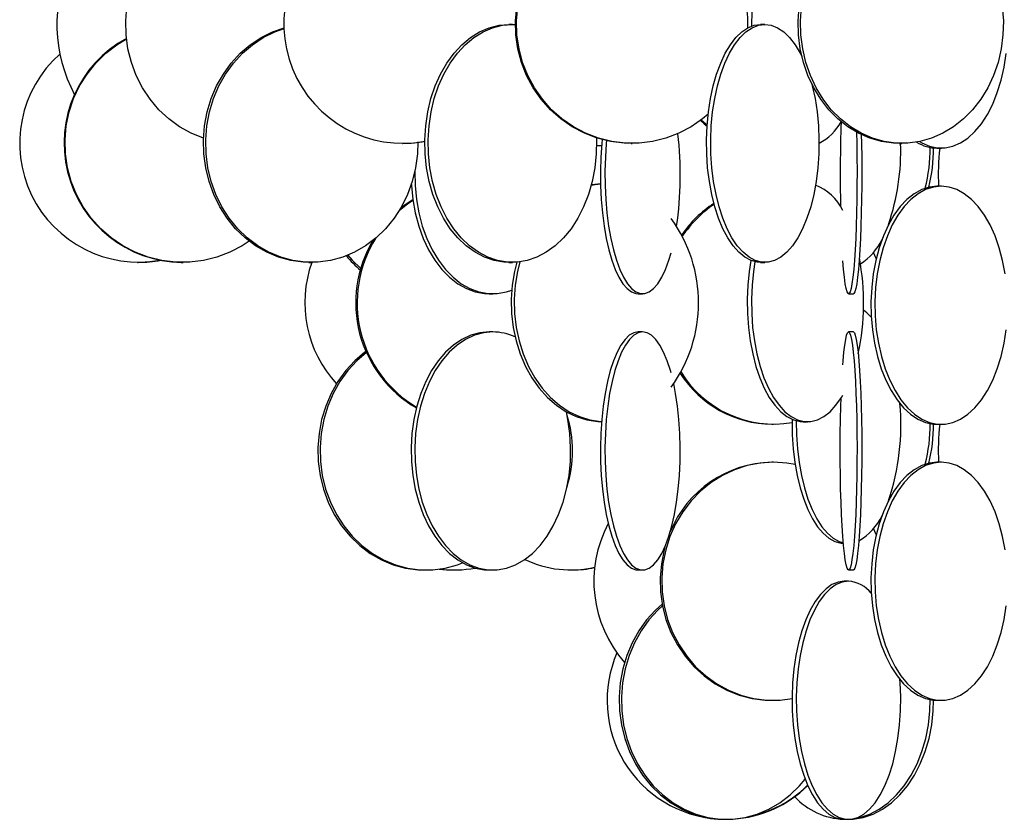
# Model space of a CAD drawing. Header units: millimetres. Extents: x 245 to 1837, y 202 to 1990.
# Tile 2 of 23: x 310 to 517, y 896 to 1064. Entities that reach past the tile are written whole.
import ezdxf

# ---------------------------------------------------------------- set-up
doc = ezdxf.new("R2010")
doc.units = ezdxf.units.MM

msp = doc.modelspace()

# ---------------------------------------------------------------- linework, layer by layer
at = {"color": 7, "linetype": 'Continuous', "lineweight": 25}
for p, q in [((413.42, 1062.61), (412.71, 1062.61)), ((413.42, 1062.61), (414.06, 1062.59)), ((466.48, 1062.61), (465.59, 1062.61)), ((390.35, 1037.61), (390.43, 1037.61)), ((438.37, 1037.61), (438.6, 1037.61)), ((494.76, 1037.61), (495.28, 1037.61)), ((502.61, 1036.61), (502.7, 1036.61)), ((502.7, 1036.61), (503.53, 1036.61)), ((503.53, 1036.61), (503.61, 1036.61)), ((502.7, 1028.61), (502.61, 1028.61)), ((503.53, 1028.61), (502.7, 1028.61)), ((503.61, 1028.61), (503.53, 1028.61)), ((489.88, 1013.41), (489.33, 1014.69)), ((334.67, 1012.61), (334.82, 1012.61)), ((343.82, 1012.61), (343.97, 1012.61)), ((343.97, 1012.61), (344.12, 1012.61)), ((344.12, 1012.61), (344.27, 1012.61)), ((370.68, 1012.61), (370.19, 1012.62)), ((370.68, 1012.61), (370.8, 1012.61)), ((370.8, 1012.61), (371.26, 1012.61)), ((412.71, 1012.61), (413.42, 1012.61)), ((465.59, 1012.61), (466.48, 1012.61)), ((408.54, 1006), (409.29, 1006)), ((439.84, 1006), (440.79, 1006)), ((484.07, 1006), (485.07, 1006)), ((409.29, 998), (408.54, 998)), ((440.79, 998), (439.84, 998)), ((485.07, 998), (484.07, 998)), ((467.94, 978.61), (468.28, 978.61)), ((474.55, 979.11), (475.44, 979.11)), ((502.61, 978.61), (502.7, 978.61)), ((502.7, 978.61), (503.53, 978.61)), ((503.53, 978.61), (503.61, 978.61)), ((468.28, 970.61), (467.94, 970.61)), ((502.7, 970.61), (502.61, 970.61)), ((503.53, 970.61), (502.7, 970.61)), ((503.61, 970.61), (503.53, 970.61)), ((446.94, 957.25), (447.11, 957.13)), ((489.88, 955.41), (489.33, 956.69)), ((394.92, 948), (395.37, 948)), ((401.07, 948), (401.14, 948)), ((408.54, 948), (409.29, 948)), ((425.73, 948), (426.05, 948)), ((439.84, 948), (440.79, 948)), ((484.07, 948), (485.07, 948)), ((484.05, 945.61), (483.15, 945.61)), ((467.94, 920.61), (468.28, 920.61)), ((502.61, 920.61), (502.7, 920.61)), ((502.7, 920.61), (503.53, 920.61)), ((503.53, 920.61), (503.61, 920.61)), ((457.94, 895.61), (458.4, 895.61)), ((483.15, 895.61), (484.05, 895.61))]:
    msp.add_line(p, q, dxfattribs=at)
at = {"color": 7, "linetype": 'Continuous', "lineweight": 25, "flags": 128}
for points in [[(348.54, 1038.69), (348.52, 1038.7), (345.95, 1039.73), (343.51, 1041.08), (341.24, 1042.74), (339.17, 1044.67), (337.32, 1046.86), (335.73, 1049.26), (334.41, 1051.86), (333.38, 1054.6), (332.66, 1057.46), (332.25, 1060.39), (332.17, 1063.35), (332.42, 1066.3), (332.98, 1069.2), (333.86, 1072), (334.65, 1073.9)], [(438.37, 1037.61), (436.93, 1037.65), (434.07, 1038), (431.27, 1038.7), (428.57, 1039.73), (426.01, 1041.08), (423.62, 1042.74), (421.44, 1044.67), (419.49, 1046.86), (417.81, 1049.26), (416.42, 1051.86), (415.34, 1054.6), (414.58, 1057.46), (414.16, 1060.39), (414.07, 1063.35), (414.33, 1066.3)], [(454.56, 1043.75), (453.35, 1042.74), (450.96, 1041.08), (448.4, 1039.73), (445.7, 1038.7), (442.9, 1038), (440.04, 1037.65), (437.16, 1037.65), (434.3, 1038), (431.5, 1038.7), (428.8, 1039.73), (426.24, 1041.08), (423.85, 1042.74), (421.67, 1044.67), (419.73, 1046.86), (418.05, 1049.26), (416.66, 1051.86), (415.57, 1054.6), (414.82, 1057.46), (414.39, 1060.39), (414.31, 1063.35), (414.56, 1066.3)], [(494.76, 1037.61), (493.5, 1037.65), (490.99, 1038), (488.54, 1038.7), (486.17, 1039.73), (483.92, 1041.08), (481.83, 1042.74), (479.91, 1044.67), (478.21, 1046.86), (476.74, 1049.26), (475.52, 1051.86), (474.57, 1054.6), (473.9, 1057.46), (473.53, 1060.39), (473.46, 1063.35), (473.68, 1066.3)], [(516.36, 1066.3), (516.59, 1063.35), (516.51, 1060.39), (516.14, 1057.46), (515.47, 1054.6), (514.52, 1051.86), (513.31, 1049.26), (511.83, 1046.86), (510.13, 1044.67), (508.22, 1042.74), (506.12, 1041.08), (503.87, 1039.73), (501.51, 1038.7), (499.05, 1038), (496.55, 1037.65), (494.02, 1037.65), (491.51, 1038), (489.06, 1038.7), (486.69, 1039.73), (484.44, 1041.08), (482.35, 1042.74), (480.44, 1044.67), (478.73, 1046.86), (477.26, 1049.26), (476.04, 1051.86), (475.09, 1054.6), (474.43, 1057.46), (474.05, 1060.39), (473.98, 1063.35), (474.2, 1066.3)], [(370.8, 1012.61), (369.48, 1012.65), (366.86, 1013), (364.29, 1013.7), (361.82, 1014.73), (359.47, 1016.08), (357.28, 1017.74), (355.28, 1019.67), (353.5, 1021.86), (351.96, 1024.26), (350.68, 1026.86), (349.69, 1029.6), (348.99, 1032.46), (348.6, 1035.39), (348.53, 1038.35), (348.76, 1041.3), (349.3, 1044.2), (350.15, 1047), (351.29, 1049.68), (352.7, 1052.18), (354.36, 1054.48), (356.25, 1056.55), (358.35, 1058.34), (360.63, 1059.85), (363.04, 1061.04), (365.44, 1061.87)], [(393.54, 1037.91), (393.46, 1035.39), (393.07, 1032.46), (392.37, 1029.6), (391.38, 1026.86), (390.1, 1024.26), (388.56, 1021.86), (386.78, 1019.67), (384.78, 1017.74), (382.59, 1016.08), (380.24, 1014.73), (377.77, 1013.7), (375.2, 1013), (372.58, 1012.65), (369.94, 1012.65), (367.31, 1013), (364.75, 1013.7), (362.27, 1014.73), (359.92, 1016.08), (357.73, 1017.74), (355.73, 1019.67), (353.95, 1021.86), (352.41, 1024.26), (351.14, 1026.86), (350.14, 1029.6), (349.45, 1032.46), (349.06, 1035.39), (348.98, 1038.35), (349.21, 1041.3), (349.76, 1044.2), (350.6, 1047), (351.74, 1049.68), (353.15, 1052.18), (354.81, 1054.48), (356.71, 1056.55), (358.81, 1058.34), (361.08, 1059.85), (363.5, 1061.04), (365.45, 1061.74)], [(412.71, 1012.61), (411.66, 1012.65), (409.58, 1013), (407.54, 1013.7), (405.58, 1014.73), (403.71, 1016.08), (401.97, 1017.74), (400.38, 1019.67), (398.97, 1021.86), (397.75, 1024.26), (396.73, 1026.86), (395.95, 1029.6), (395.39, 1032.46), (395.08, 1035.39), (395.02, 1038.35), (395.21, 1041.3), (395.64, 1044.2), (396.31, 1047), (397.21, 1049.68), (398.33, 1052.18), (399.65, 1054.48), (401.16, 1056.55), (402.82, 1058.34), (404.63, 1059.85), (406.55, 1061.04), (408.55, 1061.91), (410.62, 1062.43), (412.71, 1062.61), (412.71, 1062.61)], [(431.1, 1038.75), (431.11, 1038.35), (431.05, 1035.39), (430.74, 1032.46), (430.18, 1029.6), (429.4, 1026.86), (428.38, 1024.26), (427.16, 1021.86), (425.75, 1019.67), (424.16, 1017.74), (422.42, 1016.08), (420.55, 1014.73), (418.59, 1013.7), (416.55, 1013), (414.47, 1012.65), (412.37, 1012.65), (410.29, 1013), (408.25, 1013.7), (406.28, 1014.73), (404.42, 1016.08), (402.68, 1017.74), (401.09, 1019.67), (399.67, 1021.86), (398.45, 1024.26), (397.44, 1026.86), (396.65, 1029.6), (396.1, 1032.46), (395.79, 1035.39), (395.73, 1038.35), (395.91, 1041.3), (396.35, 1044.2), (397.02, 1047), (397.92, 1049.68), (399.04, 1052.18), (400.36, 1054.48), (401.86, 1056.55), (403.53, 1058.34), (405.34, 1059.85), (407.26, 1061.04), (409.26, 1061.91), (411.32, 1062.43), (413.42, 1062.61), (413.42, 1062.61)], [(465.59, 1012.61), (464.91, 1012.65), (463.57, 1013), (462.26, 1013.7), (461, 1014.73), (459.8, 1016.08), (458.68, 1017.74), (457.66, 1019.67), (456.75, 1021.86), (455.97, 1024.26), (455.32, 1026.86), (454.81, 1029.6), (454.45, 1032.46), (454.25, 1035.39), (454.21, 1038.35), (454.33, 1041.3), (454.61, 1044.2), (455.04, 1047), (455.62, 1049.68), (456.34, 1052.18), (457.19, 1054.48), (458.16, 1056.55), (459.23, 1058.34), (460.39, 1059.85), (461.62, 1061.04), (462.91, 1061.91), (464.24, 1062.43), (465.59, 1062.61), (465.59, 1062.61)], [(476.36, 1050), (476.44, 1049.68), (477.02, 1047), (477.45, 1044.2), (477.73, 1041.3), (477.85, 1038.35), (477.81, 1035.39), (477.61, 1032.46), (477.25, 1029.6), (476.75, 1026.86), (476.1, 1024.26), (475.31, 1021.86), (474.4, 1019.67), (473.38, 1017.74), (472.26, 1016.08), (471.06, 1014.73), (469.8, 1013.7), (468.49, 1013), (467.15, 1012.65), (465.8, 1012.65), (464.46, 1013), (463.15, 1013.7), (461.89, 1014.73), (460.69, 1016.08), (459.57, 1017.74), (458.55, 1019.67), (457.64, 1021.86), (456.86, 1024.26), (456.21, 1026.86), (455.7, 1029.6), (455.34, 1032.46), (455.15, 1035.39), (455.11, 1038.35), (455.22, 1041.3), (455.5, 1044.2), (455.93, 1047), (456.51, 1049.68), (457.23, 1052.18), (458.08, 1054.48), (459.05, 1056.55), (460.12, 1058.34), (461.28, 1059.85), (462.51, 1061.04), (463.8, 1061.91), (465.13, 1062.43), (466.48, 1062.61), (466.48, 1062.61)], [(466.48, 1062.61), (467.82, 1062.43), (469.15, 1061.91), (470.44, 1061.04), (471.67, 1059.85), (472.83, 1058.34), (473.9, 1056.55), (474.23, 1055.91)], [(358.15, 1017.03), (356.68, 1016.08), (354.08, 1014.73), (351.33, 1013.7), (348.49, 1013), (345.58, 1012.65), (342.66, 1012.65), (339.75, 1013), (336.91, 1013.7), (334.17, 1014.73), (331.56, 1016.08), (329.13, 1017.74), (326.92, 1019.67), (324.94, 1021.86), (323.24, 1024.26), (321.82, 1026.86), (320.72, 1029.6), (319.95, 1032.46), (319.52, 1035.39), (319.43, 1038.35), (319.69, 1041.3), (320.3, 1044.2), (321.23, 1047), (322.49, 1049.68), (324.06, 1052.18), (325.9, 1054.48), (328, 1056.55), (330.32, 1058.34), (332.33, 1059.58)], [(498.97, 1037.99), (499.46, 1037.7), (501.06, 1037), (502.7, 1036.65), (504.35, 1036.65), (505.99, 1037), (507.6, 1037.7), (509.14, 1038.73), (510.61, 1040.08), (511.98, 1041.74), (513.23, 1043.67), (514.35, 1045.86), (515.31, 1048.26), (516.11, 1050.86), (516.73, 1053.6), (517.16, 1056.46)], [(452.92, 1042.4), (453.7, 1041.74), (454.33, 1041.24)], [(453.1, 1042.54), (454.04, 1041.74), (454.35, 1041.49)], [(485.72, 1039.97), (485.78, 1037.58), (485.82, 1034.69), (485.84, 1031.74), (485.83, 1028.78), (485.8, 1025.85), (485.74, 1022.99), (485.67, 1020.24), (485.57, 1017.65), (485.44, 1015.24), (485.3, 1013.06), (485.14, 1011.12), (484.97, 1009.47), (484.78, 1008.12), (484.59, 1007.09), (484.39, 1006.39), (484.18, 1006.04), (483.97, 1006.04), (483.76, 1006.39), (483.56, 1007.09), (483.36, 1008.12), (483.18, 1009.47), (483, 1011.12), (482.85, 1012.92)], [(486.73, 1039.45), (486.77, 1037.58), (486.82, 1034.69), (486.83, 1031.74), (486.83, 1028.78), (486.8, 1025.85), (486.74, 1022.99), (486.66, 1020.24), (486.56, 1017.65), (486.44, 1015.24), (486.3, 1013.06), (486.14, 1011.12), (485.97, 1009.47), (485.78, 1008.12), (485.59, 1007.09), (485.38, 1006.39), (485.18, 1006.04), (485.07, 1006)], [(431.11, 1037.25), (431.99, 1037.15), (432.17, 1037.14)], [(431.11, 1037.17), (431.36, 1037.15), (432.12, 1037.11)], [(432.28, 1038.4), (432.21, 1037.58), (432.02, 1034.69), (431.93, 1031.74), (431.96, 1028.78), (432.1, 1025.85), (432.35, 1022.99), (432.7, 1020.24), (433.15, 1017.65), (433.7, 1015.24), (434.33, 1013.06), (435.04, 1011.12), (435.82, 1009.47), (436.65, 1008.12), (437.53, 1007.09), (438.44, 1006.39), (439.37, 1006.04), (439.84, 1006)], [(433.21, 1038.18), (433.16, 1037.58), (432.96, 1034.69), (432.88, 1031.74), (432.91, 1028.78), (433.05, 1025.85), (433.29, 1022.99), (433.65, 1020.24), (434.1, 1017.65), (434.65, 1015.24), (435.28, 1013.06), (435.99, 1011.12), (436.77, 1009.47), (437.6, 1008.12), (438.48, 1007.09), (439.39, 1006.39), (440.32, 1006.04), (441.26, 1006.04), (442.19, 1006.39), (443.1, 1007.09), (443.98, 1008.12), (444.81, 1009.47), (445.59, 1011.12), (446.3, 1013.06), (446.76, 1014.58)], [(392.91, 1031.69), (392.97, 1028.78), (393.26, 1025.85), (393.77, 1022.99), (394.5, 1020.24), (395.43, 1017.65), (396.57, 1015.24), (397.88, 1013.06), (399.35, 1011.12), (400.96, 1009.47), (402.69, 1008.12), (404.51, 1007.09), (406.39, 1006.39), (408.32, 1006.04), (410.26, 1006.04), (412.19, 1006.39), (413.29, 1006.75)], [(392.2, 1028.98), (392.21, 1028.78), (392.5, 1025.85), (393.01, 1022.99), (393.74, 1020.24), (394.68, 1017.65), (395.81, 1015.24), (397.12, 1013.06), (398.59, 1011.12), (400.2, 1009.47), (401.93, 1008.12), (403.75, 1007.09), (405.64, 1006.39), (407.56, 1006.04), (408.54, 1006)], [(431.95, 1029.06), (430.85, 1028.93), (429.97, 1028.77)], [(431.95, 1029.1), (430.22, 1028.93), (430.01, 1028.9)], [(502.7, 1028.61), (501.05, 1028.43), (499.43, 1027.91), (497.85, 1027.04), (496.34, 1025.85), (494.91, 1024.34), (493.6, 1022.55), (492.42, 1020.48), (491.38, 1018.18), (490.5, 1015.68), (489.79, 1013), (489.26, 1010.2), (488.92, 1007.3), (488.77, 1004.35), (488.82, 1001.39), (489.06, 998.46), (489.5, 995.6), (490.12, 992.86), (490.92, 990.26), (491.88, 987.86), (492.99, 985.67), (494.24, 983.74), (495.61, 982.08), (497.08, 980.73), (498.63, 979.7), (500.23, 979), (501.87, 978.65), (502.7, 978.61)], [(503.53, 1028.61), (501.88, 1028.43), (500.26, 1027.91), (498.68, 1027.04), (497.17, 1025.85), (495.74, 1024.34), (494.43, 1022.55), (493.25, 1020.48), (492.21, 1018.18), (491.33, 1015.68), (490.62, 1013), (490.09, 1010.2), (489.75, 1007.3), (489.6, 1004.35), (489.65, 1001.39), (489.89, 998.46), (490.33, 995.6), (490.95, 992.86), (491.75, 990.26), (492.71, 987.86), (493.82, 985.67), (495.07, 983.74), (496.44, 982.08), (497.91, 980.73), (499.46, 979.7), (501.06, 979), (502.7, 978.65), (504.35, 978.65), (505.99, 979), (507.6, 979.7), (509.14, 980.73), (510.61, 982.08), (511.98, 983.74), (513.23, 985.67), (514.35, 987.86), (515.31, 990.26), (516.11, 992.86), (516.73, 995.6), (517.16, 998.46)], [(516.97, 1010.2), (516.44, 1013), (515.73, 1015.68), (514.85, 1018.18), (513.81, 1020.48), (512.62, 1022.55), (511.31, 1024.34), (509.89, 1025.85), (508.38, 1027.04), (506.8, 1027.91), (505.18, 1028.43), (503.53, 1028.61)], [(392.54, 1025.58), (391.42, 1024.84), (389.62, 1023.45)], [(392.51, 1025.75), (391.13, 1024.84), (389.91, 1023.92)], [(378.87, 1014.11), (379.79, 1013.06), (381.59, 1011.31)], [(343.82, 1012.61), (342.5, 1012.65), (342.45, 1012.66)], [(345.64, 1012.66), (345.59, 1012.65), (344.27, 1012.61)], [(414.34, 1012.64), (413.87, 1010.7), (413.4, 1007.8), (413.19, 1004.85), (413.26, 1001.89), (413.6, 998.96), (414.2, 996.1), (415.06, 993.36), (416.17, 990.76), (417.5, 988.36), (419.05, 986.17), (420.78, 984.24), (422.68, 982.58), (424.71, 981.23), (426.86, 980.2), (429.09, 979.5), (431.36, 979.15), (432.12, 979.11)], [(415, 1012.71), (414.5, 1010.7), (414.03, 1007.8), (413.83, 1004.85), (413.9, 1001.89), (414.23, 998.96), (414.84, 996.1), (415.7, 993.36), (416.8, 990.76), (418.14, 988.36), (419.68, 986.17), (421.42, 984.24), (423.31, 982.58), (425.35, 981.23), (427.5, 980.2), (429.72, 979.5), (431.99, 979.15), (432.17, 979.14)], [(463.55, 1013.01), (463.2, 1010.7), (462.91, 1007.8), (462.78, 1004.85), (462.83, 1001.89), (463.03, 998.96), (463.4, 996.1), (463.92, 993.36), (464.6, 990.76), (465.41, 988.36), (466.35, 986.17), (467.41, 984.24), (468.57, 982.58), (469.81, 981.23), (471.11, 980.2), (472.47, 979.5), (473.86, 979.15), (474.55, 979.11)], [(464.39, 1012.75), (464.08, 1010.7), (463.79, 1007.8), (463.67, 1004.85), (463.71, 1001.89), (463.91, 998.96), (464.28, 996.1), (464.81, 993.36), (465.48, 990.76), (466.29, 988.36), (467.23, 986.17), (468.29, 984.24), (469.45, 982.58), (470.69, 981.23), (472, 980.2), (473.35, 979.5), (474.74, 979.15), (476.13, 979.15), (477.52, 979.5), (478.88, 980.2), (480.18, 981.23), (481.42, 982.58), (482.58, 984.24), (482.85, 984.69)], [(488.83, 1001.1), (487.87, 1002.04), (487.19, 1002.56)], [(408.54, 998), (406.6, 997.82), (404.69, 997.3), (402.83, 996.43), (401.05, 995.24), (399.38, 993.73), (397.84, 991.93), (396.45, 989.87), (395.22, 987.57), (394.19, 985.07), (393.35, 982.39), (392.73, 979.58), (392.33, 976.69), (392.16, 973.74), (392.21, 970.78), (392.5, 967.85), (393.01, 964.99), (393.74, 962.24), (394.68, 959.65), (395.81, 957.24), (397.12, 955.06), (398.59, 953.12), (400.2, 951.47), (401.93, 950.12), (403.75, 949.09), (405.64, 948.39), (407.56, 948.04), (408.54, 948)], [(409.29, 998), (407.35, 997.82), (405.44, 997.3), (403.59, 996.43), (401.81, 995.24), (400.14, 993.73), (398.59, 991.93), (397.2, 989.87), (395.98, 987.57), (394.94, 985.07), (394.11, 982.39), (393.48, 979.58), (393.08, 976.69), (392.91, 973.74), (392.97, 970.78), (393.26, 967.85), (393.77, 964.99), (394.5, 962.24), (395.43, 959.65), (396.57, 957.24), (397.88, 955.06), (399.35, 953.12), (400.96, 951.47), (402.69, 950.12), (404.51, 949.09), (406.39, 948.39), (408.32, 948.04), (410.26, 948.04), (412.19, 948.39), (414.08, 949.09), (415.9, 950.12), (417.62, 951.47), (419.23, 953.12), (420.7, 955.06), (422.01, 957.24), (423.15, 959.65), (424.08, 962.24), (424.81, 964.99), (425.33, 967.85), (425.61, 970.78), (425.67, 973.74), (425.5, 976.69), (425.1, 979.58), (424.77, 981.2)], [(439.84, 998), (438.91, 997.82), (437.98, 997.3), (437.09, 996.43), (436.23, 995.24), (435.42, 993.73), (434.68, 991.93), (434, 989.87), (433.41, 987.57), (432.91, 985.07), (432.51, 982.39), (432.21, 979.58), (432.02, 976.69), (431.93, 973.74), (431.96, 970.78), (432.1, 967.85), (432.35, 964.99), (432.7, 962.24), (433.15, 959.65), (433.7, 957.24), (434.33, 955.06), (435.04, 953.12), (435.82, 951.47), (436.65, 950.12), (437.53, 949.09), (438.44, 948.39), (439.37, 948.04), (439.84, 948)], [(440.79, 998), (439.85, 997.82), (438.93, 997.3), (438.03, 996.43), (437.18, 995.24), (436.37, 993.73), (435.62, 991.93), (434.95, 989.87), (434.36, 987.57), (433.86, 985.07), (433.46, 982.39), (433.16, 979.58), (432.96, 976.69), (432.88, 973.74), (432.91, 970.78), (433.05, 967.85), (433.29, 964.99), (433.65, 962.24), (434.1, 959.65), (434.65, 957.24), (435.28, 955.06), (435.99, 953.12), (436.77, 951.47), (437.6, 950.12), (438.48, 949.09), (439.39, 948.39), (440.32, 948.04), (441.26, 948.04), (442.19, 948.39), (443.1, 949.09), (443.98, 950.12), (444.81, 951.47), (445.59, 953.12), (446.3, 955.06), (446.93, 957.24), (447.48, 959.65), (447.93, 962.24), (448.29, 964.99), (448.53, 967.85), (448.67, 970.78), (448.7, 973.74), (448.62, 976.69), (448.42, 979.58), (448.12, 982.39), (447.72, 985.07), (447.32, 987.13)], [(446.76, 989.41), (446.63, 989.87), (445.96, 991.93), (445.21, 993.73), (444.4, 995.24), (443.55, 996.43), (442.65, 997.3), (441.73, 997.82), (440.79, 998)], [(484.07, 998), (484.28, 997.82), (484.49, 997.3), (484.69, 996.43), (484.88, 995.24), (485.06, 993.73), (485.22, 991.93), (485.37, 989.87), (485.51, 987.57), (485.62, 985.07), (485.71, 982.39), (485.78, 979.58), (485.82, 976.69), (485.84, 973.74), (485.83, 970.78), (485.8, 967.85), (485.74, 964.99), (485.67, 962.24), (485.57, 959.65), (485.44, 957.24), (485.3, 955.06), (485.14, 953.12), (484.97, 951.47), (484.78, 950.12), (484.59, 949.09), (484.39, 948.39), (484.18, 948.04), (483.97, 948.04), (483.76, 948.39), (483.56, 949.09), (483.36, 950.12), (483.18, 951.47), (483, 953.12), (482.84, 955.06), (482.7, 957.24), (482.58, 959.65), (482.48, 962.24), (482.4, 964.99), (482.35, 967.85), (482.32, 970.78), (482.31, 973.74), (482.33, 976.69), (482.37, 979.58), (482.44, 982.39), (482.49, 984.09)], [(482.85, 991.07), (482.92, 991.93), (483.09, 993.73), (483.27, 995.24), (483.46, 996.43), (483.66, 997.3), (483.86, 997.82), (484.07, 998)], [(485.07, 998), (485.28, 997.82), (485.48, 997.3), (485.68, 996.43), (485.88, 995.24), (486.06, 993.73), (486.22, 991.93), (486.37, 989.87), (486.5, 987.57), (486.62, 985.07), (486.71, 982.39), (486.77, 979.58), (486.82, 976.69), (486.83, 973.74), (486.83, 970.78), (486.8, 967.85), (486.74, 964.99), (486.66, 962.24), (486.56, 959.65), (486.44, 957.24), (486.3, 955.06), (486.14, 953.12), (485.97, 951.47), (485.78, 950.12), (485.59, 949.09), (485.38, 948.39), (485.18, 948.04), (485.07, 948)], [(382.66, 993.9), (382.43, 993.73), (380.32, 991.93), (378.42, 989.87), (376.75, 987.57), (375.34, 985.07), (374.2, 982.39), (373.35, 979.58), (372.8, 976.69), (372.57, 973.74), (372.65, 970.78), (373.04, 967.85), (373.74, 964.99), (374.73, 962.24), (376.01, 959.65), (377.55, 957.24), (379.34, 955.06), (381.35, 953.12), (383.55, 951.47), (385.91, 950.12), (388.39, 949.09), (390.97, 948.39), (393.6, 948.04), (394.92, 948)], [(382.77, 993.65), (380.77, 991.93), (378.87, 989.87), (377.2, 987.57), (375.78, 985.07), (374.64, 982.39), (373.79, 979.58), (373.25, 976.69), (373.01, 973.74), (373.09, 970.78), (373.48, 967.85), (374.18, 964.99), (375.18, 962.24), (376.46, 959.65), (378, 957.24), (379.79, 955.06), (381.8, 953.12), (384, 951.47), (386.35, 950.12), (388.84, 949.09), (391.41, 948.39), (394.04, 948.04), (396.69, 948.04), (399.32, 948.39), (401.9, 949.09), (402.97, 949.48)], [(472.19, 979.62), (472.18, 979.35), (472.22, 976.39), (472.41, 973.46), (472.76, 970.6), (473.24, 967.86), (473.87, 965.26), (474.63, 962.86), (475.51, 960.67), (476.49, 958.74), (477.57, 957.08), (478.73, 955.73), (479.95, 954.7), (481.21, 954), (482.5, 953.65), (482.96, 953.61)], [(473.08, 979.31), (473.12, 976.39), (473.31, 973.46), (473.65, 970.6), (474.14, 967.86), (474.77, 965.26), (475.53, 962.86), (476.41, 960.67), (477.39, 958.74), (478.47, 957.08), (479.63, 955.73), (480.84, 954.7), (482.11, 954), (482.95, 953.73)], [(468.28, 970.61), (465.51, 970.43), (462.77, 969.91), (460.11, 969.04), (457.57, 967.85), (455.17, 966.34), (452.96, 964.55), (450.97, 962.48), (449.21, 960.18), (447.73, 957.68), (446.53, 955), (445.64, 952.2), (445.07, 949.3), (444.82, 946.35), (444.9, 943.39), (445.32, 940.46), (446.05, 937.6), (447.09, 934.86), (448.44, 932.26), (450.06, 929.86), (451.93, 927.67), (454.04, 925.74), (456.35, 924.08), (458.82, 922.73), (461.43, 921.7), (464.13, 921), (466.89, 920.65), (469.68, 920.65), (472.18, 920.96)], [(472.83, 970.14), (471.06, 970.43), (468.28, 970.61)], [(502.7, 970.61), (501.05, 970.43), (499.43, 969.91), (497.85, 969.04), (496.34, 967.85), (494.91, 966.34), (493.6, 964.55), (492.42, 962.48), (491.38, 960.18), (490.5, 957.68), (489.79, 955), (489.26, 952.2), (488.92, 949.3), (488.77, 946.35), (488.82, 943.39), (489.06, 940.46), (489.5, 937.6), (490.12, 934.86), (490.92, 932.26), (491.88, 929.86), (492.99, 927.67), (494.24, 925.74), (495.61, 924.08), (497.08, 922.73), (498.63, 921.7), (500.23, 921), (501.87, 920.65), (502.7, 920.61)], [(503.53, 970.61), (501.88, 970.43), (500.26, 969.91), (498.68, 969.04), (497.17, 967.85), (495.74, 966.34), (494.43, 964.55), (493.25, 962.48), (492.21, 960.18), (491.33, 957.68), (490.62, 955), (490.09, 952.2), (489.75, 949.3), (489.6, 946.35), (489.65, 943.39), (489.89, 940.46), (490.33, 937.6), (490.95, 934.86), (491.75, 932.26), (492.71, 929.86), (493.82, 927.67), (495.07, 925.74), (496.44, 924.08), (497.91, 922.73), (499.46, 921.7), (501.06, 921), (502.7, 920.65), (504.35, 920.65), (505.99, 921), (507.6, 921.7), (509.14, 922.73), (510.61, 924.08), (511.98, 925.74), (513.23, 927.67), (514.35, 929.86), (515.31, 932.26), (516.11, 934.86), (516.73, 937.6), (517.16, 940.46)], [(516.97, 952.2), (516.44, 955), (515.73, 957.68), (514.85, 960.18), (513.81, 962.48), (512.62, 964.55), (511.31, 966.34), (509.89, 967.85), (508.38, 969.04), (506.8, 969.91), (505.18, 970.43), (503.53, 970.61)], [(445.47, 952.84), (445.3, 952.2), (444.73, 949.3), (444.48, 946.35), (444.56, 943.39), (444.97, 940.46), (445.7, 937.6), (446.75, 934.86), (448.09, 932.26), (449.71, 929.86), (451.59, 927.67), (453.7, 925.74), (456, 924.08), (458.48, 922.73), (461.09, 921.7), (463.79, 921), (466.55, 920.65), (467.94, 920.61)], [(398.06, 948.18), (399.59, 948.04), (401.07, 948)], [(483.15, 945.61), (481.85, 945.43), (480.57, 944.91), (479.33, 944.04), (478.14, 942.85), (477.02, 941.34), (475.99, 939.55), (475.05, 937.48), (474.23, 935.18), (473.54, 932.68), (472.98, 930), (472.57, 927.2), (472.3, 924.3), (472.18, 921.35), (472.22, 918.39), (472.41, 915.46), (472.76, 912.6), (473.24, 909.86), (473.87, 907.26), (474.63, 904.86), (475.51, 902.67), (476.49, 900.74), (477.57, 899.08), (478.73, 897.73), (479.95, 896.7), (481.21, 896), (482.5, 895.65), (483.15, 895.61)], [(484.05, 945.61), (482.75, 945.43), (481.47, 944.91), (480.23, 944.04), (479.04, 942.85), (477.92, 941.34), (476.89, 939.55), (475.95, 937.48), (475.13, 935.18), (474.44, 932.68), (473.88, 930), (473.46, 927.2), (473.2, 924.3), (473.08, 921.35), (473.12, 918.39), (473.31, 915.46), (473.65, 912.6), (474.14, 909.86), (474.77, 907.26), (475.53, 904.86), (476.41, 902.67), (477.39, 900.74), (478.47, 899.08), (479.63, 897.73), (480.84, 896.7), (482.11, 896), (483.4, 895.65), (484.7, 895.65), (485.99, 896), (487.25, 896.7), (488.47, 897.73), (489.63, 899.08), (490.71, 900.74), (491.69, 902.67), (492.57, 904.86), (493.33, 907.26), (493.95, 909.86), (494.44, 912.6), (494.79, 915.46), (494.98, 918.39), (495.02, 921.35), (494.9, 924.3), (494.85, 924.95)], [(444.91, 940.79), (443.52, 939.55), (441.64, 937.48), (440, 935.18), (438.6, 932.68), (437.47, 930), (436.64, 927.2), (436.1, 924.3), (435.86, 921.35), (435.94, 918.39), (436.33, 915.46), (437.02, 912.6), (438, 909.86), (439.26, 907.26), (440.79, 904.86), (442.56, 902.67), (444.54, 900.74), (446.71, 899.08), (449.03, 897.73), (451.49, 896.7), (454.03, 896), (456.63, 895.65), (457.94, 895.61)], [(444.97, 940.45), (443.99, 939.55), (442.11, 937.48), (440.46, 935.18), (439.07, 932.68), (437.94, 930), (437.1, 927.2), (436.57, 924.3), (436.33, 921.35), (436.41, 918.39), (436.8, 915.46), (437.49, 912.6), (438.47, 909.86), (439.73, 907.26), (441.26, 904.86), (443.02, 902.67), (445.01, 900.74), (447.18, 899.08), (449.5, 897.73), (451.96, 896.7), (454.5, 896), (457.1, 895.65), (459.71, 895.65), (462.31, 896), (464.85, 896.7), (467.31, 897.73), (469.63, 899.08), (471.8, 900.74), (473.78, 902.67), (474.94, 904.03)], [(484.21, 895.61), (485.01, 895.65), (487.13, 896), (489.2, 896.7), (491.19, 897.73), (493.09, 899.08), (494.85, 900.74), (496.47, 902.67), (497.9, 904.86), (499.14, 907.26), (500.17, 909.86), (500.97, 912.6), (501.53, 915.46), (501.85, 918.39), (501.92, 920.65)], [(485.3, 895.77), (486.43, 896), (488.5, 896.7), (490.5, 897.73), (492.39, 899.08), (494.16, 900.74), (495.77, 902.67), (497.21, 904.86), (498.45, 907.26), (499.48, 909.86), (500.28, 912.6), (500.84, 915.46), (501.15, 918.39), (501.22, 920.75)]]:
    msp.add_lwpolyline(points, dxfattribs=at)
at = {"color": 7, "linetype": 'Continuous', "lineweight": 25}
for centre, radius, start, end in [((390.41, 1062.62), 25, 123.4284, 280.616), ((349.14, 1062.64), 31.42, 155.4856, 208.1212), ((437.3, 1062.62), 25.61, 358.402, 24.0122), ((514.6, 1062.18), 50.94, 170.3197, 179.9258), ((344.26, 1037.65), 25.04, 118.4713, 269.3249), ((334.89, 1037.64), 24.98, 131.4548, 280.209), ((472.77, 1047.59), 11.17, 297.0652, 330.8198), ((815.02, 1030.97), 332.71, 178.0847, 181.1474), ((373.58, 1031.02), 75.13, 351.7132, 6.5914), ((390.43, 1062.46), 24.85, 270.0003, 280.6285), ((446.77, 1036.11), 48.26, 341.2439, 1.7819), ((502.82, 1045.22), 8.61, 238.6285, 269.2158), ((467.43, 1036.55), 33.79, 345.6904, 0.3393), ((468.1, 1036.55), 33.82, 346.065, 0.1666), ((558.27, 1030.99), 55.35, 174.1761, 182.4687), ((473.11, 1018.79), 10.83, 25.9247, 68.2186), ((468.86, 1004.81), 24.05, 122.9823, 145.6564), ((469.32, 1004.69), 24.22, 123.8893, 146.3985), ((422.51, 1004.11), 30.04, 323.8355, 36.1645), ((406.04, 1004.13), 25.53, 149.2616, 239.9457), ((406.35, 1004.13), 25.54, 148.0534, 239.2695), ((479.89, 1022.7), 12.38, 302.6631, 334.8565), ((396.55, 1028.91), 23.4, 219.6652, 229.9752), ((334.82, 1037), 24.39, 270.0014, 281.1804), ((394.9, 1004.11), 25.09, 160.195, 222.6842), ((436.28, 1004.13), 50.94, 347.8925, 10.6846), ((409.22, 986.65), 11.34, 65.1214, 89.6577), ((468.17, 1001.69), 23.08, 212.4826, 269.4392), ((468.4, 1001.57), 22.93, 211.5393, 279.4819), ((445.05, 978.46), 50.01, 341.5018, 5.1505), ((401.02, 973), 25.06, 342.3829, 17.6171), ((467.43, 978.55), 33.79, 345.6904, 0.3393), ((468.1, 978.55), 33.82, 346.065, 0.1666), ((558.27, 972.99), 55.35, 174.1761, 182.4687), ((468.33, 947.13), 23.48, 90.9603, 157.7734), ((480.18, 964.51), 12.03, 300.167, 335.0754), ((456.29, 945.62), 25.74, 151.9467, 221.4764), ((425.73, 970.61), 22.61, 244.5352, 282.7695), ((401.14, 972.87), 24.88, 262.9716, 280.3323), ((426.05, 970.54), 22.55, 270.0068, 281.9624), ((483.62, 938.96), 6.67, 38.4819, 86.2815), ((458.31, 920.59), 24.99, 156.4633, 266.0195), ((458.2, 920.27), 24.67, 273.627, 314.5264), ((458.06, 920.28), 24.67, 276.6554, 314.8391), ((483.66, 910.55), 14.95, 223.0651, 267.4505)]:
    msp.add_arc(centre, radius, start, end, dxfattribs=at)

doc.saveas('drawing.dxf')
